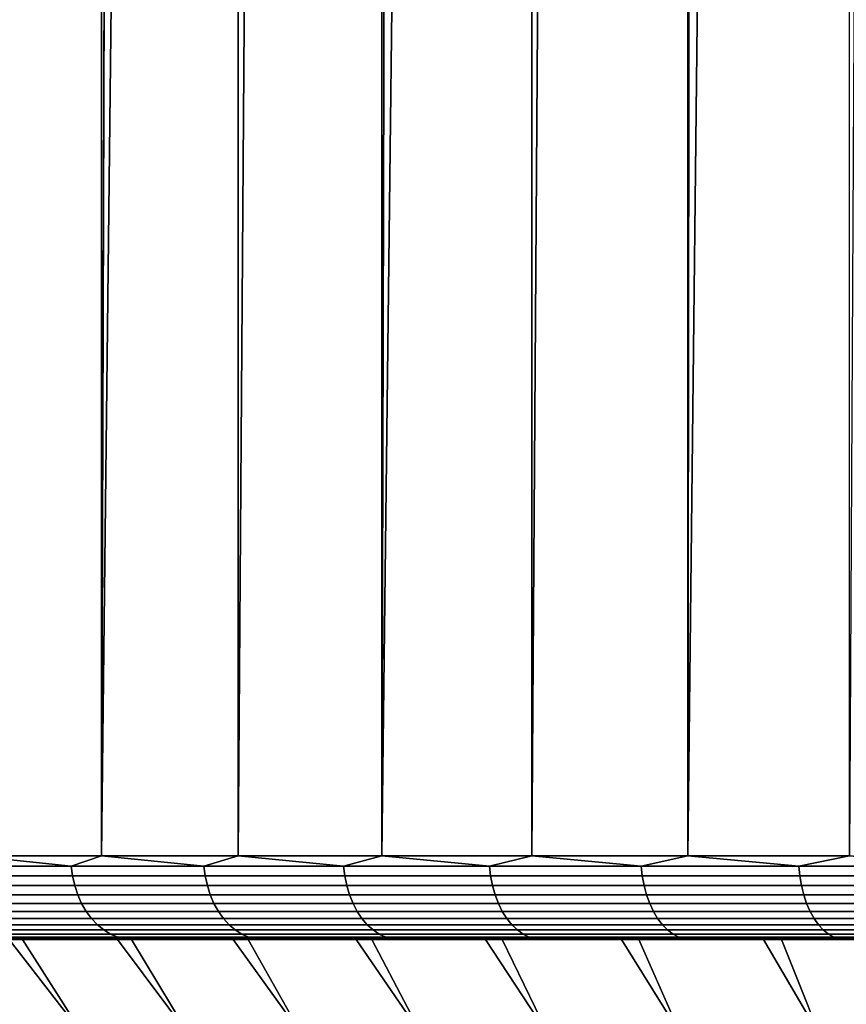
# Model space of a CAD drawing. Header units: metres. Extents: x -244 to 24, y -123 to 0.
# Tile 35 of 146: x -17.72 to -12.77, y -107.89 to -101.99. Entities that reach past the tile are written whole.
import ezdxf

# ---------------------------------------------------------------- set-up
doc = ezdxf.new("R2010")
doc.units = ezdxf.units.M
doc.layers.add('solid_10_231_103_000', color=7, linetype='CONTINUOUS')

msp = doc.modelspace()

# ---------------------------------------------------------------- linework, layer by layer
at = {"layer": 'solid_10_231_103_000'}
for points in [[(-18.002056, -107, 15.105494), (-17.22673, -107, 15.984046), (-17.226719, -1, 15.984059), (-18.002045, -1, 15.105509)], [(-17.22673, -107, 15.984046), (-16.408577, -107, 16.822859), (-16.408566, -1, 16.82287), (-17.226719, -1, 15.984059)], [(-16.408577, -107, 16.822859), (-15.549629, -107, 17.619848), (-15.549617, -1, 17.619858), (-16.408566, -1, 16.82287)], [(-15.549629, -107, 17.619848), (-14.652022, -107, 18.37303), (-14.652011, -1, 18.373039), (-15.549617, -1, 17.619858)], [(-14.652022, -107, 18.37303), (-13.717988, -107, 19.080534), (-13.717977, -1, 19.080544), (-14.652011, -1, 18.373039)], [(-13.717988, -107, 19.080534), (-12.749847, -107, 19.740602), (-12.749837, -1, 19.74061), (-13.717977, -1, 19.080544)], [(-17.547703, -41.769638, -15.630999), (-18.002056, -107, -15.105494), (-18.732626, -107, -14.189387), (-18.042248, -41.088436, -15.057466)], [(-17.032671, -42.424221, -16.190681), (-17.226732, -107, -15.984046), (-18.002056, -107, -15.105494), (-17.547703, -41.769638, -15.630999)], [(-16.500671, -43.051025, -16.732538), (-17.226732, -107, -15.984046), (-17.032671, -42.424221, -16.190681)], [(-15.952052, -43.6502, -17.256361), (-16.408577, -107, -16.822859), (-17.226732, -107, -15.984046), (-16.500671, -43.051025, -16.732538)], [(-15.389888, -44.221165, -17.759542), (-15.549629, -107, -17.619848), (-16.408577, -107, -16.822859), (-15.952052, -43.6502, -17.256361)], [(-14.814862, -44.763947, -18.24198), (-15.549629, -107, -17.619848), (-15.389888, -44.221165, -17.759542)], [(-14.230294, -45.278038, -18.701571), (-14.652022, -107, -18.37303), (-15.549629, -107, -17.619848), (-14.814862, -44.763947, -18.24198)], [(-13.637556, -45.763111, -19.138105), (-13.717988, -107, -19.080534), (-14.652022, -107, -18.37303), (-14.230294, -45.278038, -18.701571)], [(-13.038086, -46.22036, -19.551428), (-13.717988, -107, -19.080534), (-13.637556, -45.763111, -19.138105)], [(-12.433187, -46.649799, -19.941561), (-12.749848, -107, -19.740602), (-13.717988, -107, -19.080534), (-13.038086, -46.22036, -19.551428)], [(-17.409651, -107.060265, 15.779187), (-18.002056, -107, 15.105494), (-18.162928, -107.060265, 14.90593)], [(-18.002056, -107, -15.105494), (-17.409651, -107.060265, -15.779187), (-18.162928, -107.060265, -14.90593)], [(-17.409651, -107.060265, 15.779187), (-17.22673, -107, 15.984046), (-18.002056, -107, 15.105494)], [(-18.002056, -107, -15.105494), (-17.226732, -107, -15.984046), (-17.409651, -107.060265, -15.779187)], [(-16.614431, -107.060265, 16.614431), (-17.22673, -107, 15.984046), (-17.409651, -107.060265, 15.779187)], [(-17.226732, -107, -15.984046), (-16.614431, -107.060265, -16.614431), (-17.409651, -107.060265, -15.779187)], [(-17.226732, -107, -15.984046), (-16.408577, -107, -16.822859), (-16.614431, -107.060265, -16.614431)], [(-16.614431, -107.060265, 16.614431), (-16.408577, -107, 16.822859), (-17.22673, -107, 15.984046)], [(-15.779187, -107.060265, 17.409651), (-16.408577, -107, 16.822859), (-16.614431, -107.060265, 16.614431)], [(-16.408577, -107, -16.822859), (-15.779187, -107.060265, -17.409651), (-16.614431, -107.060265, -16.614431)], [(-15.779187, -107.060265, 17.409651), (-15.549629, -107, 17.619848), (-16.408577, -107, 16.822859)], [(-16.408577, -107, -16.822859), (-15.549629, -107, -17.619848), (-15.779187, -107.060265, -17.409651)], [(-14.90593, -107.060265, 18.162928), (-15.549629, -107, 17.619848), (-15.779187, -107.060265, 17.409651)], [(-15.549629, -107, -17.619848), (-14.90593, -107.060265, -18.162928), (-15.779187, -107.060265, -17.409651)], [(-14.90593, -107.060265, 18.162928), (-14.652022, -107, 18.37303), (-15.549629, -107, 17.619848)], [(-15.549629, -107, -17.619848), (-14.652022, -107, -18.37303), (-14.90593, -107.060265, -18.162928)], [(-13.996762, -107.060265, 18.872448), (-14.652022, -107, 18.37303), (-14.90593, -107.060265, 18.162928)], [(-14.652022, -107, -18.37303), (-13.996762, -107.060265, -18.872448), (-14.90593, -107.060265, -18.162928)], [(-13.996762, -107.060265, 18.872448), (-13.717988, -107, 19.080534), (-14.652022, -107, 18.37303)], [(-14.652022, -107, -18.37303), (-13.717988, -107, -19.080534), (-13.996762, -107.060265, -18.872448)], [(-13.053875, -107.060265, 19.536505), (-13.717988, -107, 19.080534), (-13.996762, -107.060265, 18.872448)], [(-13.717988, -107, -19.080534), (-13.053875, -107.060265, -19.536505), (-13.996762, -107.060265, -18.872448)], [(-13.053875, -107.060265, 19.536505), (-12.749847, -107, 19.740602), (-13.717988, -107, 19.080534)], [(-13.717988, -107, -19.080534), (-12.749848, -107, -19.740602), (-13.053875, -107.060265, -19.536505)], [(-12.07954, -107.060265, 20.153496), (-12.749847, -107, 19.740602), (-13.053875, -107.060265, 19.536505)], [(-12.749848, -107, -19.740602), (-12.07954, -107.060265, -20.153496), (-13.053875, -107.060265, -19.536505)], [(-17.409651, -107.060265, 15.779187), (-18.162928, -107.060265, 14.90593), (-18.154503, -107.119713, 14.899015), (-17.401575, -107.119713, 15.771869)], [(-18.162928, -107.060265, -14.90593), (-17.409651, -107.060265, -15.779187), (-17.401575, -107.119713, -15.771869), (-18.154503, -107.119713, -14.899015)], [(-16.614431, -107.060265, 16.614431), (-17.409651, -107.060265, 15.779187), (-17.401575, -107.119713, 15.771869), (-16.606726, -107.119713, 16.606726)], [(-17.409651, -107.060265, -15.779187), (-16.614431, -107.060265, -16.614431), (-16.606726, -107.119713, -16.606726), (-17.401575, -107.119713, -15.771869)], [(-15.779187, -107.060265, 17.409651), (-16.614431, -107.060265, 16.614431), (-16.606726, -107.119713, 16.606726), (-15.771869, -107.119713, 17.401575)], [(-16.614431, -107.060265, -16.614431), (-15.779187, -107.060265, -17.409651), (-15.771869, -107.119713, -17.401575), (-16.606726, -107.119713, -16.606726)], [(-14.90593, -107.060265, 18.162928), (-15.779187, -107.060265, 17.409651), (-15.771869, -107.119713, 17.401575), (-14.899015, -107.119713, 18.154503)], [(-15.779187, -107.060265, -17.409651), (-14.90593, -107.060265, -18.162928), (-14.899015, -107.119713, -18.154503), (-15.771869, -107.119713, -17.401575)], [(-13.996762, -107.060265, 18.872448), (-14.90593, -107.060265, 18.162928), (-14.899015, -107.119713, 18.154503), (-13.99027, -107.119713, 18.863695)], [(-14.90593, -107.060265, -18.162928), (-13.996762, -107.060265, -18.872448), (-13.99027, -107.119713, -18.863695), (-14.899015, -107.119713, -18.154503)], [(-13.053875, -107.060265, 19.536505), (-13.996762, -107.060265, 18.872448), (-13.99027, -107.119713, 18.863695), (-13.04782, -107.119713, 19.527443)], [(-13.996762, -107.060265, -18.872448), (-13.053875, -107.060265, -19.536505), (-13.04782, -107.119713, -19.527443), (-13.99027, -107.119713, -18.863695)], [(-12.07954, -107.060265, 20.153496), (-13.053875, -107.060265, 19.536505), (-13.04782, -107.119713, 19.527443), (-12.073937, -107.119713, 20.144148)], [(-13.053875, -107.060265, -19.536505), (-12.07954, -107.060265, -20.153496), (-12.073937, -107.119713, -20.144148), (-13.04782, -107.119713, -19.527443)], [(-17.401575, -107.119713, 15.771869), (-18.154503, -107.119713, 14.899015), (-18.140596, -107.177414, 14.887603), (-17.388245, -107.177414, 15.759787)], [(-18.154503, -107.119713, -14.899015), (-17.401575, -107.119713, -15.771869), (-17.388245, -107.177414, -15.759787), (-18.140596, -107.177414, -14.887603)], [(-16.606726, -107.119713, 16.606726), (-17.401575, -107.119713, 15.771869), (-17.388245, -107.177414, 15.759787), (-16.594004, -107.177414, 16.594004)], [(-17.401575, -107.119713, -15.771869), (-16.606726, -107.119713, -16.606726), (-16.594004, -107.177414, -16.594004), (-17.388245, -107.177414, -15.759787)], [(-15.771869, -107.119713, 17.401575), (-16.606726, -107.119713, 16.606726), (-16.594004, -107.177414, 16.594004), (-15.759787, -107.177414, 17.388245)], [(-16.606726, -107.119713, -16.606726), (-15.771869, -107.119713, -17.401575), (-15.759787, -107.177414, -17.388245), (-16.594004, -107.177414, -16.594004)], [(-14.899015, -107.119713, 18.154503), (-15.771869, -107.119713, 17.401575), (-15.759787, -107.177414, 17.388245), (-14.887603, -107.177414, 18.140596)], [(-15.771869, -107.119713, -17.401575), (-14.899015, -107.119713, -18.154503), (-14.887603, -107.177414, -18.140596), (-15.759787, -107.177414, -17.388245)], [(-13.99027, -107.119713, 18.863695), (-14.899015, -107.119713, 18.154503), (-14.887603, -107.177414, 18.140596), (-13.979552, -107.177414, 18.849245)], [(-14.899015, -107.119713, -18.154503), (-13.99027, -107.119713, -18.863695), (-13.979552, -107.177414, -18.849245), (-14.887603, -107.177414, -18.140596)], [(-13.04782, -107.119713, 19.527443), (-13.99027, -107.119713, 18.863695), (-13.979552, -107.177414, 18.849245), (-13.037826, -107.177414, 19.512484)], [(-13.99027, -107.119713, -18.863695), (-13.04782, -107.119713, -19.527443), (-13.037826, -107.177414, -19.512484), (-13.979552, -107.177414, -18.849245)], [(-12.073937, -107.119713, 20.144148), (-13.04782, -107.119713, 19.527443), (-13.037826, -107.177414, 19.512484), (-12.064689, -107.177414, 20.128716)], [(-13.04782, -107.119713, -19.527443), (-12.073937, -107.119713, -20.144148), (-12.064689, -107.177414, -20.128716), (-13.037826, -107.177414, -19.512484)], [(-17.388245, -107.177414, 15.759787), (-18.140596, -107.177414, 14.887603), (-18.121408, -107.232521, 14.871856), (-17.369854, -107.232521, 15.743117)], [(-18.140596, -107.177414, -14.887603), (-17.388245, -107.177414, -15.759787), (-17.369854, -107.232521, -15.743117), (-18.121408, -107.232521, -14.871856)], [(-16.594004, -107.177414, 16.594004), (-17.388245, -107.177414, 15.759787), (-17.369854, -107.232521, 15.743117), (-16.576452, -107.232521, 16.576452)], [(-17.388245, -107.177414, -15.759787), (-16.594004, -107.177414, -16.594004), (-16.576452, -107.232521, -16.576452), (-17.369854, -107.232521, -15.743117)], [(-15.759787, -107.177414, 17.388245), (-16.594004, -107.177414, 16.594004), (-16.576452, -107.232521, 16.576452), (-15.743117, -107.232521, 17.369854)], [(-16.594004, -107.177414, -16.594004), (-15.759787, -107.177414, -17.388245), (-15.743117, -107.232521, -17.369854), (-16.576452, -107.232521, -16.576452)], [(-14.887603, -107.177414, 18.140596), (-15.759787, -107.177414, 17.388245), (-15.743117, -107.232521, 17.369854), (-14.871856, -107.232521, 18.121408)], [(-15.759787, -107.177414, -17.388245), (-14.887603, -107.177414, -18.140596), (-14.871856, -107.232521, -18.121408), (-15.743117, -107.232521, -17.369854)], [(-13.979552, -107.177414, 18.849245), (-14.887603, -107.177414, 18.140596), (-14.871856, -107.232521, 18.121408), (-13.964767, -107.232521, 18.829308)], [(-14.887603, -107.177414, -18.140596), (-13.979552, -107.177414, -18.849245), (-13.964767, -107.232521, -18.829308), (-14.871856, -107.232521, -18.121408)], [(-13.037826, -107.177414, 19.512484), (-13.979552, -107.177414, 18.849245), (-13.964767, -107.232521, 18.829308), (-13.024035, -107.232521, 19.491846)], [(-13.979552, -107.177414, -18.849245), (-13.037826, -107.177414, -19.512484), (-13.024035, -107.232521, -19.491846), (-13.964767, -107.232521, -18.829308)], [(-12.064689, -107.177414, 20.128716), (-13.037826, -107.177414, 19.512484), (-13.024035, -107.232521, 19.491846), (-12.051928, -107.232521, 20.107426)], [(-13.037826, -107.177414, -19.512484), (-12.064689, -107.177414, -20.128716), (-12.051928, -107.232521, -20.107426), (-13.024035, -107.232521, -19.491846)], [(-17.369854, -107.232521, 15.743117), (-18.121408, -107.232521, 14.871856), (-18.097221, -107.284233, 14.852006), (-17.34667, -107.284233, 15.722105)], [(-18.121408, -107.232521, -14.871856), (-17.369854, -107.232521, -15.743117), (-17.34667, -107.284233, -15.722105), (-18.097221, -107.284233, -14.852006)], [(-16.576452, -107.232521, 16.576452), (-17.369854, -107.232521, 15.743117), (-17.34667, -107.284233, 15.722105), (-16.554327, -107.284233, 16.554327)], [(-17.369854, -107.232521, -15.743117), (-16.576452, -107.232521, -16.576452), (-16.554327, -107.284233, -16.554327), (-17.34667, -107.284233, -15.722105)], [(-15.743117, -107.232521, 17.369854), (-16.576452, -107.232521, 16.576452), (-16.554327, -107.284233, 16.554327), (-15.722105, -107.284233, 17.34667)], [(-16.576452, -107.232521, -16.576452), (-15.743117, -107.232521, -17.369854), (-15.722105, -107.284233, -17.34667), (-16.554327, -107.284233, -16.554327)], [(-14.871856, -107.232521, 18.121408), (-15.743117, -107.232521, 17.369854), (-15.722105, -107.284233, 17.34667), (-14.852006, -107.284233, 18.097221)], [(-15.743117, -107.232521, -17.369854), (-14.871856, -107.232521, -18.121408), (-14.852006, -107.284233, -18.097221), (-15.722105, -107.284233, -17.34667)], [(-13.964767, -107.232521, 18.829308), (-14.871856, -107.232521, 18.121408), (-14.852006, -107.284233, 18.097221), (-13.946128, -107.284233, 18.804176)], [(-14.871856, -107.232521, -18.121408), (-13.964767, -107.232521, -18.829308), (-13.946128, -107.284233, -18.804176), (-14.852006, -107.284233, -18.097221)], [(-13.024035, -107.232521, 19.491846), (-13.964767, -107.232521, 18.829308), (-13.946128, -107.284233, 18.804176), (-13.006652, -107.284233, 19.46583)], [(-13.964767, -107.232521, -18.829308), (-13.024035, -107.232521, -19.491846), (-13.006652, -107.284233, -19.46583), (-13.946128, -107.284233, -18.804176)], [(-12.051928, -107.232521, 20.107426), (-13.024035, -107.232521, 19.491846), (-13.006652, -107.284233, 19.46583), (-12.035842, -107.284233, 20.080589)], [(-13.024035, -107.232521, -19.491846), (-12.051928, -107.232521, -20.107426), (-12.035842, -107.284233, -20.080589), (-13.006652, -107.284233, -19.46583)], [(-17.34667, -107.284233, 15.722105), (-18.097221, -107.284233, 14.852006), (-18.068388, -107.331787, 14.828343), (-17.319033, -107.331787, 15.697056)], [(-18.097221, -107.284233, -14.852006), (-17.34667, -107.284233, -15.722105), (-17.319033, -107.331787, -15.697056), (-18.068388, -107.331787, -14.828343)], [(-17.319033, -107.331787, 15.697056), (-18.068388, -107.331787, 14.828343), (-18.035332, -107.374496, 14.801213), (-17.287346, -107.374496, 15.668337)], [(-18.068388, -107.331787, -14.828343), (-17.319033, -107.331787, -15.697056), (-17.287346, -107.374496, -15.668337), (-18.035332, -107.374496, -14.801213)], [(-16.554327, -107.284233, 16.554327), (-17.34667, -107.284233, 15.722105), (-17.319033, -107.331787, 15.697056), (-16.527952, -107.331787, 16.527952)], [(-17.34667, -107.284233, -15.722105), (-16.554327, -107.284233, -16.554327), (-16.527952, -107.331787, -16.527952), (-17.319033, -107.331787, -15.697056)], [(-16.527952, -107.331787, 16.527952), (-17.319033, -107.331787, 15.697056), (-17.287346, -107.374496, 15.668337), (-16.497713, -107.374496, 16.497713)], [(-17.319033, -107.331787, -15.697056), (-16.527952, -107.331787, -16.527952), (-16.497713, -107.374496, -16.497713), (-17.287346, -107.374496, -15.668337)], [(-15.722105, -107.284233, 17.34667), (-16.554327, -107.284233, 16.554327), (-16.527952, -107.331787, 16.527952), (-15.697056, -107.331787, 17.319033)], [(-16.554327, -107.284233, -16.554327), (-15.722105, -107.284233, -17.34667), (-15.697056, -107.331787, -17.319033), (-16.527952, -107.331787, -16.527952)], [(-15.697056, -107.331787, 17.319033), (-16.527952, -107.331787, 16.527952), (-16.497713, -107.374496, 16.497713), (-15.668337, -107.374496, 17.287346)], [(-16.527952, -107.331787, -16.527952), (-15.697056, -107.331787, -17.319033), (-15.668337, -107.374496, -17.287346), (-16.497713, -107.374496, -16.497713)], [(-14.852006, -107.284233, 18.097221), (-15.722105, -107.284233, 17.34667), (-15.697056, -107.331787, 17.319033), (-14.828343, -107.331787, 18.068388)], [(-15.722105, -107.284233, -17.34667), (-14.852006, -107.284233, -18.097221), (-14.828343, -107.331787, -18.068388), (-15.697056, -107.331787, -17.319033)], [(-14.828343, -107.331787, 18.068388), (-15.697056, -107.331787, 17.319033), (-15.668337, -107.374496, 17.287346), (-14.801213, -107.374496, 18.035332)], [(-15.697056, -107.331787, -17.319033), (-14.828343, -107.331787, -18.068388), (-14.801213, -107.374496, -18.035332), (-15.668337, -107.374496, -17.287346)], [(-13.946128, -107.284233, 18.804176), (-14.852006, -107.284233, 18.097221), (-14.828343, -107.331787, 18.068388), (-13.923908, -107.331787, 18.774218)], [(-14.852006, -107.284233, -18.097221), (-13.946128, -107.284233, -18.804176), (-13.923908, -107.331787, -18.774218), (-14.828343, -107.331787, -18.068388)], [(-13.923908, -107.331787, 18.774218), (-14.828343, -107.331787, 18.068388), (-14.801213, -107.374496, 18.035332), (-13.898433, -107.374496, 18.739868)], [(-14.828343, -107.331787, -18.068388), (-13.923908, -107.331787, -18.774218), (-13.898433, -107.374496, -18.739868), (-14.801213, -107.374496, -18.035332)], [(-13.006652, -107.284233, 19.46583), (-13.946128, -107.284233, 18.804176), (-13.923908, -107.331787, 18.774218), (-12.985929, -107.331787, 19.434816)], [(-13.946128, -107.284233, -18.804176), (-13.006652, -107.284233, -19.46583), (-12.985929, -107.331787, -19.434816), (-13.923908, -107.331787, -18.774218)], [(-12.985929, -107.331787, 19.434816), (-13.923908, -107.331787, 18.774218), (-13.898433, -107.374496, 18.739868), (-12.962171, -107.374496, 19.399258)], [(-13.923908, -107.331787, -18.774218), (-12.985929, -107.331787, -19.434816), (-12.962171, -107.374496, -19.399258), (-13.898433, -107.374496, -18.739868)], [(-12.035842, -107.284233, 20.080589), (-13.006652, -107.284233, 19.46583), (-12.985929, -107.331787, 19.434816), (-12.016665, -107.331787, 20.048595)], [(-13.006652, -107.284233, -19.46583), (-12.035842, -107.284233, -20.080589), (-12.016665, -107.331787, -20.048595), (-12.985929, -107.331787, -19.434816)], [(-12.016665, -107.331787, 20.048595), (-12.985929, -107.331787, 19.434816), (-12.962171, -107.374496, 19.399258), (-11.99468, -107.374496, 20.011915)], [(-12.985929, -107.331787, -19.434816), (-12.016665, -107.331787, -20.048595), (-11.99468, -107.374496, -20.011915), (-12.962171, -107.374496, -19.399258)], [(-17.287346, -107.374496, 15.668337), (-18.035332, -107.374496, 14.801213), (-17.998531, -107.411736, 14.771013), (-17.252071, -107.411736, 15.636367)], [(-18.035332, -107.374496, -14.801213), (-17.287346, -107.374496, -15.668337), (-17.252071, -107.411736, -15.636367), (-17.998531, -107.411736, -14.771013)], [(-16.497713, -107.374496, 16.497713), (-17.287346, -107.374496, 15.668337), (-17.252071, -107.411736, 15.636367), (-16.46405, -107.411736, 16.46405)], [(-17.287346, -107.374496, -15.668337), (-16.497713, -107.374496, -16.497713), (-16.46405, -107.411736, -16.46405), (-17.252071, -107.411736, -15.636367)], [(-15.668337, -107.374496, 17.287346), (-16.497713, -107.374496, 16.497713), (-16.46405, -107.411736, 16.46405), (-15.636367, -107.411736, 17.252071)], [(-16.497713, -107.374496, -16.497713), (-15.668337, -107.374496, -17.287346), (-15.636367, -107.411736, -17.252071), (-16.46405, -107.411736, -16.46405)], [(-14.801213, -107.374496, 18.035332), (-15.668337, -107.374496, 17.287346), (-15.636367, -107.411736, 17.252071), (-14.771013, -107.411736, 17.998531)], [(-15.668337, -107.374496, -17.287346), (-14.801213, -107.374496, -18.035332), (-14.771013, -107.411736, -17.998531), (-15.636367, -107.411736, -17.252071)], [(-13.898433, -107.374496, 18.739868), (-14.801213, -107.374496, 18.035332), (-14.771013, -107.411736, 17.998531), (-13.870074, -107.411736, 18.70163)], [(-14.801213, -107.374496, -18.035332), (-13.898433, -107.374496, -18.739868), (-13.870074, -107.411736, -18.70163), (-14.771013, -107.411736, -17.998531)], [(-12.962171, -107.374496, 19.399258), (-13.898433, -107.374496, 18.739868), (-13.870074, -107.411736, 18.70163), (-12.935721, -107.411736, 19.359676)], [(-13.898433, -107.374496, -18.739868), (-12.962171, -107.374496, -19.399258), (-12.935721, -107.411736, -19.359676), (-13.870074, -107.411736, -18.70163)], [(-11.99468, -107.374496, 20.011915), (-12.962171, -107.374496, 19.399258), (-12.935721, -107.411736, 19.359676), (-11.970206, -107.411736, 19.971083)], [(-12.962171, -107.374496, -19.399258), (-11.99468, -107.374496, -20.011915), (-11.970206, -107.411736, -19.971083), (-12.935721, -107.411736, -19.359676)], [(-17.252071, -107.411736, 15.636367), (-17.998531, -107.411736, 14.771013), (-17.958527, -107.442955, 14.738183), (-17.213728, -107.442955, 15.601613)], [(-17.998531, -107.411736, -14.771013), (-17.252071, -107.411736, -15.636367), (-17.213728, -107.442955, -15.601613), (-17.958527, -107.442955, -14.738183)], [(-17.213728, -107.442955, 15.601613), (-17.958527, -107.442955, 14.738183), (-17.915903, -107.467697, 14.703202), (-17.172871, -107.467697, 15.564584)], [(-17.958527, -107.442955, -14.738183), (-17.213728, -107.442955, -15.601613), (-17.172871, -107.467697, -15.564584), (-17.915903, -107.467697, -14.703202)], [(-16.46405, -107.411736, 16.46405), (-17.252071, -107.411736, 15.636367), (-17.213728, -107.442955, 15.601613), (-16.427458, -107.442955, 16.427458)], [(-17.252071, -107.411736, -15.636367), (-16.46405, -107.411736, -16.46405), (-16.427458, -107.442955, -16.427458), (-17.213728, -107.442955, -15.601613)], [(-16.427458, -107.442955, 16.427458), (-17.213728, -107.442955, 15.601613), (-17.172871, -107.467697, 15.564584), (-16.388468, -107.467697, 16.388468)], [(-17.213728, -107.442955, -15.601613), (-16.427458, -107.442955, -16.427458), (-16.388468, -107.467697, -16.388468), (-17.172871, -107.467697, -15.564584)], [(-15.636367, -107.411736, 17.252071), (-16.46405, -107.411736, 16.46405), (-16.427458, -107.442955, 16.427458), (-15.601613, -107.442955, 17.213728)], [(-16.46405, -107.411736, -16.46405), (-15.636367, -107.411736, -17.252071), (-15.601613, -107.442955, -17.213728), (-16.427458, -107.442955, -16.427458)], [(-15.601613, -107.442955, 17.213728), (-16.427458, -107.442955, 16.427458), (-16.388468, -107.467697, 16.388468), (-15.564584, -107.467697, 17.172871)], [(-16.427458, -107.442955, -16.427458), (-15.601613, -107.442955, -17.213728), (-15.564584, -107.467697, -17.172871), (-16.388468, -107.467697, -16.388468)], [(-14.771013, -107.411736, 17.998531), (-15.636367, -107.411736, 17.252071), (-15.601613, -107.442955, 17.213728), (-14.738183, -107.442955, 17.958527)], [(-15.636367, -107.411736, -17.252071), (-14.771013, -107.411736, -17.998531), (-14.738183, -107.442955, -17.958527), (-15.601613, -107.442955, -17.213728)], [(-14.738183, -107.442955, 17.958527), (-15.601613, -107.442955, 17.213728), (-15.564584, -107.467697, 17.172871), (-14.703202, -107.467697, 17.915903)], [(-15.601613, -107.442955, -17.213728), (-14.738183, -107.442955, -17.958527), (-14.703202, -107.467697, -17.915903), (-15.564584, -107.467697, -17.172871)], [(-13.870074, -107.411736, 18.70163), (-14.771013, -107.411736, 17.998531), (-14.738183, -107.442955, 17.958527), (-13.839247, -107.442955, 18.660065)], [(-14.771013, -107.411736, -17.998531), (-13.870074, -107.411736, -18.70163), (-13.839247, -107.442955, -18.660065), (-14.738183, -107.442955, -17.958527)], [(-13.839247, -107.442955, 18.660065), (-14.738183, -107.442955, 17.958527), (-14.703202, -107.467697, 17.915903), (-13.8064, -107.467697, 18.615776)], [(-14.738183, -107.442955, -17.958527), (-13.839247, -107.442955, -18.660065), (-13.8064, -107.467697, -18.615776), (-14.703202, -107.467697, -17.915903)], [(-12.935721, -107.411736, 19.359676), (-13.870074, -107.411736, 18.70163), (-13.839247, -107.442955, 18.660065), (-12.906971, -107.442955, 19.316647)], [(-13.870074, -107.411736, -18.70163), (-12.935721, -107.411736, -19.359676), (-12.906971, -107.442955, -19.316647), (-13.839247, -107.442955, -18.660065)], [(-12.906971, -107.442955, 19.316647), (-13.839247, -107.442955, 18.660065), (-13.8064, -107.467697, 18.615776), (-12.876337, -107.467697, 19.2708)], [(-13.839247, -107.442955, -18.660065), (-12.906971, -107.442955, -19.316647), (-12.876337, -107.467697, -19.2708), (-13.8064, -107.467697, -18.615776)], [(-11.970206, -107.411736, 19.971083), (-12.935721, -107.411736, 19.359676), (-12.906971, -107.442955, 19.316647), (-11.943601, -107.442955, 19.926695)], [(-12.935721, -107.411736, -19.359676), (-11.970206, -107.411736, -19.971083), (-11.943601, -107.442955, -19.926695), (-12.906971, -107.442955, -19.316647)], [(-11.943601, -107.442955, 19.926695), (-12.906971, -107.442955, 19.316647), (-12.876337, -107.467697, 19.2708), (-11.915254, -107.467697, 19.879398)], [(-12.906971, -107.442955, -19.316647), (-11.943601, -107.442955, -19.926695), (-11.915254, -107.467697, -19.879398), (-12.876337, -107.467697, -19.2708)], [(-18.309769, -107.5, 11.521523), (-17.701283, -107.5, 12.436138), (-19.00523, -107.5, 12.953774), (-19.62727, -107.5, 11.990409)], [(-17.779667, -107.5, -12.323807), (-19.005264, -107.5, -12.953721), (-18.335863, -107.5, -13.885103), (-17.131189, -107.5, -13.210433)], [(-17.701283, -107.5, 12.436138), (-17.04743, -107.5, 13.31832), (-18.335825, -107.5, 13.885155), (-19.00523, -107.5, 12.953774)], [(-17.150272, -108.314186, -11.957655), (-17.733431, -108.314186, -11.07442), (-18.38208, -107.5, -11.405777), (-17.779667, -107.5, -12.323807)], [(-17.825319, -107.496437, -14.62886), (-17.620674, -107.5, -14.782118), (-18.335863, -107.5, -13.885103)], [(-17.131189, -107.5, -13.210433), (-18.335863, -107.5, -13.885103), (-17.620674, -107.5, -14.782118), (-16.43865, -107.5, -14.062838)], [(-17.825319, -107.496437, 14.62886), (-18.335825, -107.5, 13.885155), (-17.620632, -107.5, 14.782167)], [(-17.04743, -107.5, 13.31832), (-16.349621, -107.5, 14.166263), (-17.620632, -107.5, 14.782167), (-18.335825, -107.5, 13.885155)], [(-17.762754, -108.314186, 11.027325), (-17.181942, -108.314186, 11.912105), (-17.701283, -107.5, 12.436138), (-18.309769, -107.5, 11.521523)], [(-17.172871, -107.467697, 15.564584), (-17.915903, -107.467697, 14.703202), (-17.871284, -107.485619, 14.666583), (-17.130102, -107.485619, 15.525819)], [(-17.915903, -107.467697, -14.703202), (-17.172871, -107.467697, -15.564584), (-17.130102, -107.485619, -15.525819), (-17.871284, -107.485619, -14.666583)], [(-17.130102, -107.485619, 15.525819), (-17.871284, -107.485619, 14.666583), (-17.825319, -107.496437, 14.62886), (-17.086042, -107.496437, 15.485887)], [(-17.871284, -107.485619, -14.666583), (-17.130102, -107.485619, -15.525819), (-17.086042, -107.496437, -15.485887), (-17.825319, -107.496437, -14.62886)], [(-17.086042, -107.496437, 15.485887), (-17.825319, -107.496437, 14.62886), (-17.620632, -107.5, 14.782167)], [(-17.825319, -107.496437, -14.62886), (-17.086042, -107.496437, -15.485887), (-17.620674, -107.5, -14.782118)], [(-16.523163, -108.314186, -12.810247), (-17.150272, -108.314186, -11.957655), (-17.779667, -107.5, -12.323807), (-17.131189, -107.5, -13.210433)], [(-17.181942, -108.314186, 11.912105), (-16.557096, -108.314186, 12.766357), (-17.04743, -107.5, 13.31832), (-17.701283, -107.5, 12.436138)], [(-17.086042, -107.496437, -15.485887), (-16.86204, -107.5, -15.641961), (-17.620674, -107.5, -14.782118)], [(-16.43865, -107.5, -14.062838), (-17.620674, -107.5, -14.782118), (-16.86204, -107.5, -15.641961), (-15.70392, -107.5, -14.878832)], [(-17.086042, -107.496437, 15.485887), (-17.620632, -107.5, 14.782167), (-16.861996, -107.5, 15.642008)], [(-16.349621, -107.5, 14.166263), (-15.609403, -107.5, 14.977967), (-16.861996, -107.5, 15.642008), (-17.620632, -107.5, 14.782167)], [(-16.388468, -107.467697, 16.388468), (-17.172871, -107.467697, 15.564584), (-17.130102, -107.485619, 15.525819), (-16.347652, -107.485619, 16.347652)], [(-17.172871, -107.467697, -15.564584), (-16.388468, -107.467697, -16.388468), (-16.347652, -107.485619, -16.347652), (-17.130102, -107.485619, -15.525819)], [(-15.85371, -108.314186, -13.630012), (-16.523163, -108.314186, -12.810247), (-17.131189, -107.5, -13.210433), (-16.43865, -107.5, -14.062838)], [(-16.347652, -107.485619, 16.347652), (-17.130102, -107.485619, 15.525819), (-17.086042, -107.496437, 15.485887), (-16.305605, -107.496437, 16.305605)], [(-17.130102, -107.485619, -15.525819), (-16.347652, -107.485619, -16.347652), (-16.305605, -107.496437, -16.305605), (-17.086042, -107.496437, -15.485887)], [(-16.305605, -107.496437, 16.305605), (-17.086042, -107.496437, 15.485887), (-16.861996, -107.5, 15.642008)], [(-17.086042, -107.496437, -15.485887), (-16.305605, -107.496437, -16.305605), (-16.86204, -107.5, -15.641961)], [(-16.557096, -108.314186, 12.766357), (-15.889822, -108.314186, 13.587895), (-16.349621, -107.5, 14.166263), (-17.04743, -107.5, 13.31832)], [(-16.305605, -107.496437, -16.305605), (-16.061041, -107.5, -16.463379), (-16.86204, -107.5, -15.641961)], [(-15.70392, -107.5, -14.878832), (-16.86204, -107.5, -15.641961), (-16.061041, -107.5, -16.463379), (-14.928433, -107.5, -15.656791)], [(-16.305605, -107.496437, 16.305605), (-16.861996, -107.5, 15.642008), (-16.060995, -107.5, 16.463423)], [(-15.609403, -107.5, 14.977967), (-14.829262, -107.5, 15.750731), (-16.060995, -107.5, 16.463423), (-16.861996, -107.5, 15.642008)], [(-15.14363, -108.314186, -14.414846), (-15.85371, -108.314186, -13.630012), (-16.43865, -107.5, -14.062838), (-15.70392, -107.5, -14.878832)], [(-15.564584, -107.467697, 17.172871), (-16.388468, -107.467697, 16.388468), (-16.347652, -107.485619, 16.347652), (-15.525819, -107.485619, 17.130102)], [(-16.388468, -107.467697, -16.388468), (-15.564584, -107.467697, -17.172871), (-15.525819, -107.485619, -17.130102), (-16.347652, -107.485619, -16.347652)], [(-15.889822, -108.314186, 13.587895), (-15.181827, -108.314186, 14.374612), (-15.609403, -107.5, 14.977967), (-16.349621, -107.5, 14.166263)], [(-15.525819, -107.485619, 17.130102), (-16.347652, -107.485619, 16.347652), (-16.305605, -107.496437, 16.305605), (-15.485887, -107.496437, 17.086042)], [(-16.347652, -107.485619, -16.347652), (-15.525819, -107.485619, -17.130102), (-15.485887, -107.496437, -17.086042), (-16.305605, -107.496437, -16.305605)], [(-15.485887, -107.496437, 17.086042), (-16.305605, -107.496437, 16.305605), (-16.060995, -107.5, 16.463423)], [(-16.305605, -107.496437, -16.305605), (-15.485887, -107.496437, -17.086042), (-16.061041, -107.5, -16.463379)], [(-15.485887, -107.496437, -17.086042), (-15.22038, -107.5, -17.243521), (-16.061041, -107.5, -16.463379)], [(-14.114565, -107.5, -16.394257), (-16.061041, -107.5, -16.463379), (-15.22038, -107.5, -17.243521), (-13.264532, -107.5, -17.089321)], [(-14.114565, -107.5, -16.394257), (-14.928433, -107.5, -15.656791), (-16.061041, -107.5, -16.463379)], [(-15.485887, -107.496437, 17.086042), (-16.060995, -107.5, 16.463423), (-15.220331, -107.5, 17.243563)], [(-14.010881, -107.5, 16.482969), (-13.156071, -107.5, 17.172966), (-15.220331, -107.5, 17.243563), (-16.060995, -107.5, 16.463423)], [(-14.829262, -107.5, 15.750731), (-14.010881, -107.5, 16.482969), (-16.060995, -107.5, 16.463423)], [(-14.394742, -108.314186, -15.162742), (-15.14363, -108.314186, -14.414846), (-15.70392, -107.5, -14.878832), (-14.928433, -107.5, -15.656791)], [(-15.181827, -108.314186, 14.374612), (-14.434926, -108.314186, 15.124492), (-14.829262, -107.5, 15.750731), (-15.609403, -107.5, 14.977967)], [(-14.703202, -107.467697, 17.915903), (-15.564584, -107.467697, 17.172871), (-15.525819, -107.485619, 17.130102), (-14.666583, -107.485619, 17.871284)], [(-15.564584, -107.467697, -17.172871), (-14.703202, -107.467697, -17.915903), (-14.666583, -107.485619, -17.871284), (-15.525819, -107.485619, -17.130102)], [(-14.666583, -107.485619, 17.871284), (-15.525819, -107.485619, 17.130102), (-15.485887, -107.496437, 17.086042), (-14.62886, -107.496437, 17.825319)], [(-15.525819, -107.485619, -17.130102), (-14.666583, -107.485619, -17.871284), (-14.62886, -107.496437, -17.825319), (-15.485887, -107.496437, -17.086042)], [(-14.62886, -107.496437, 17.825319), (-15.485887, -107.496437, 17.086042), (-15.220331, -107.5, 17.243563)], [(-15.485887, -107.496437, -17.086042), (-14.62886, -107.496437, -17.825319), (-15.22038, -107.5, -17.243521)], [(-14.62886, -107.496437, -17.825319), (-14.341963, -107.5, -17.980764), (-15.22038, -107.5, -17.243521)], [(-13.264532, -107.5, -17.089321), (-15.22038, -107.5, -17.243521), (-14.341963, -107.5, -17.980764), (-12.379996, -107.5, -17.740601)], [(-14.62886, -107.496437, 17.825319), (-15.220331, -107.5, 17.243563), (-14.341912, -107.5, 17.980804)], [(-13.156071, -107.5, 17.172966), (-12.267705, -107.5, 17.818415), (-14.341912, -107.5, 17.980804), (-15.220331, -107.5, 17.243563)], [(-13.608966, -108.314186, -15.871779), (-14.394742, -108.314186, -15.162742), (-14.928433, -107.5, -15.656791), (-14.114565, -107.5, -16.394257)], [(-14.434926, -108.314186, 15.124492), (-13.651034, -108.314186, 15.835612), (-14.010881, -107.5, 16.482969), (-14.829262, -107.5, 15.750731)], [(-13.8064, -107.467697, 18.615776), (-14.703202, -107.467697, 17.915903), (-14.666583, -107.485619, 17.871284), (-13.772015, -107.485619, 18.569412)], [(-14.703202, -107.467697, -17.915903), (-13.8064, -107.467697, -18.615776), (-13.772015, -107.485619, -18.569412), (-14.666583, -107.485619, -17.871284)], [(-13.772015, -107.485619, 18.569412), (-14.666583, -107.485619, 17.871284), (-14.62886, -107.496437, 17.825319), (-13.736593, -107.496437, 18.521652)], [(-14.666583, -107.485619, -17.871284), (-13.772015, -107.485619, -18.569412), (-13.736593, -107.496437, -18.521652), (-14.62886, -107.496437, -17.825319)], [(-13.736593, -107.496437, 18.521652), (-14.62886, -107.496437, 17.825319), (-14.341912, -107.5, 17.980804)], [(-14.62886, -107.496437, -17.825319), (-13.736593, -107.496437, -18.521652), (-14.341963, -107.5, -17.980764)], [(-13.736593, -107.496437, -18.521652), (-13.427418, -107.5, -18.673616), (-14.341963, -107.5, -17.980764)], [(-12.379996, -107.5, -17.740601), (-14.341963, -107.5, -17.980764), (-13.427418, -107.5, -18.673616), (-11.463641, -107.5, -18.34605)], [(-13.736593, -107.496437, 18.521652), (-14.341912, -107.5, 17.980804), (-13.427364, -107.5, 18.673653)], [(-12.267705, -107.5, 17.818415), (-11.347706, -107.5, 18.417997), (-13.427364, -107.5, 18.673653), (-14.341912, -107.5, 17.980804)], [(-12.788314, -108.314186, -16.540144), (-13.608966, -108.314186, -15.871779), (-14.114565, -107.5, -16.394257), (-13.264532, -107.5, -17.089321)], [(-13.651034, -108.314186, 15.835612), (-12.832159, -108.314186, 16.506151), (-13.156071, -107.5, 17.172966), (-14.010881, -107.5, 16.482969)], [(-12.876337, -107.467697, 19.2708), (-13.8064, -107.467697, 18.615776), (-13.772015, -107.485619, 18.569412), (-12.844268, -107.485619, 19.222805)], [(-13.8064, -107.467697, -18.615776), (-12.876337, -107.467697, -19.2708), (-12.844268, -107.485619, -19.222805), (-13.772015, -107.485619, -18.569412)], [(-12.844268, -107.485619, 19.222805), (-13.772015, -107.485619, 18.569412), (-13.736593, -107.496437, 18.521652), (-12.811233, -107.496437, 19.173365)], [(-13.772015, -107.485619, -18.569412), (-12.844268, -107.485619, -19.222805), (-12.811233, -107.496437, -19.173365), (-13.736593, -107.496437, -18.521652)], [(-12.811233, -107.496437, 19.173365), (-13.736593, -107.496437, 18.521652), (-13.427364, -107.5, 18.673653)], [(-13.736593, -107.496437, -18.521652), (-12.811233, -107.496437, -19.173365), (-13.427418, -107.5, -18.673616)], [(-12.811233, -107.496437, -19.173365), (-12.48002, -107.5, -19.319632), (-13.427418, -107.5, -18.673616)], [(-11.463641, -107.5, -18.34605), (-13.427418, -107.5, -18.673616), (-12.48002, -107.5, -19.319632), (-10.51799, -107.5, -18.904089)], [(-12.811233, -107.496437, 19.173365), (-13.427364, -107.5, 18.673653), (-12.479964, -107.5, 19.319668)], [(-11.347706, -107.5, 18.417997), (-10.398098, -107.5, 18.970306), (-12.479964, -107.5, 19.319668), (-13.427364, -107.5, 18.673653)], [(-11.934891, -108.314186, -17.166121), (-12.788314, -108.314186, -16.540144), (-13.264532, -107.5, -17.089321), (-12.379996, -107.5, -17.740601)], [(-12.832159, -108.314186, 16.506151), (-11.980399, -108.314186, 17.134392), (-12.267705, -107.5, 17.818415), (-13.156071, -107.5, 17.172966)], [(-11.915254, -107.467697, 19.879398), (-12.876337, -107.467697, 19.2708), (-12.844268, -107.485619, 19.222805), (-11.885578, -107.485619, 19.829889)], [(-12.876337, -107.467697, -19.2708), (-11.915254, -107.467697, -19.879398), (-11.885578, -107.485619, -19.829889), (-12.844268, -107.485619, -19.222805)], [(-11.885578, -107.485619, 19.829889), (-12.844268, -107.485619, 19.222805), (-12.811233, -107.496437, 19.173365), (-11.855008, -107.496437, 19.778887)], [(-12.844268, -107.485619, -19.222805), (-11.885578, -107.485619, -19.829889), (-11.855008, -107.496437, -19.778887), (-12.811233, -107.496437, -19.173365)], [(-11.855008, -107.496437, 19.778887), (-12.811233, -107.496437, 19.173365), (-12.479964, -107.5, 19.319668)], [(-12.811233, -107.496437, -19.173365), (-11.855008, -107.496437, -19.778887), (-12.48002, -107.5, -19.319632)]]:
    msp.add_3dface(points, dxfattribs=at)

doc.saveas('drawing.dxf')
